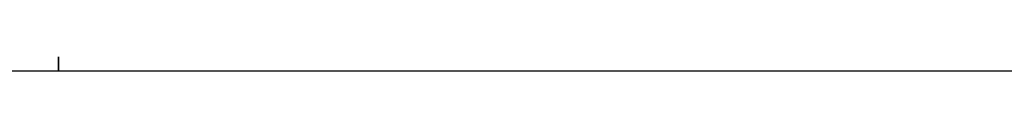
# Model space of a CAD drawing. Header units: millimetres. Extents: x -429 to 783, y -778 to 171.
# Tile 129 of 219: x 272.0122 to 275.2294, y -390.2378 to -390.1916. Entities that reach past the tile are written whole.
import ezdxf

# ---------------------------------------------------------------- set-up
doc = ezdxf.new("R2010")
doc.units = ezdxf.units.MM
doc.layers.get('0').update_dxf_attribs({"true_color": 0x000000})

msp = doc.modelspace()

# ---------------------------------------------------------------- linework, layer by layer
at = {"linetype": 'Continuous', "lineweight": -3}
for points, knots in [([(272.1386, -390.1916), (272.1386, -390.2032), (272.1386, -390.2148), (272.1388, -390.2263), (272.139, -390.2378)], [0.011253, 0.011253, 0.011253, 1.335253, 1.335253, 2.659253, 2.659253, 2.659253]), ([(272.139, -390.2378), (272.1392, -390.2263), (272.1394, -390.2148), (272.1394, -390.2032), (272.1394, -390.1916)], [2.659253, 2.659253, 2.659253, 3.983252, 3.983252, 5.307252, 5.307252, 5.307252])]:
    msp.add_open_spline(points, degree=2, knots=knots, dxfattribs=at)
for points, degree in [([(272.139, -390.1916), (272.1388, -390.1916), (272.1386, -390.1916)], 2), ([(272.1394, -390.1916), (272.1392, -390.1916), (272.139, -390.1916)], 2), ([(272.1388, -390.2378), (271.94, -390.2378), (271.7414, -390.2378), (271.5429, -390.2378)], 3), ([(272.139, -390.2378), (272.1389, -390.2378), (272.1389, -390.2378), (272.1388, -390.2378)], 3), ([(272.1392, -390.2378), (272.1391, -390.2378), (272.1391, -390.2378), (272.139, -390.2378)], 3), ([(272.7351, -390.2378), (272.5366, -390.2378), (272.338, -390.2378), (272.1392, -390.2378)], 3), ([(273.3316, -390.2378), (273.1328, -390.2378), (272.934, -390.2378), (272.7351, -390.2378)], 3), ([(273.9293, -390.2378), (273.7301, -390.2378), (273.5308, -390.2378), (273.3316, -390.2378)], 3), ([(274.5276, -390.2378), (274.3282, -390.2378), (274.1287, -390.2378), (273.9293, -390.2378)], 3), ([(275.1267, -390.2378), (274.927, -390.2378), (274.7273, -390.2378), (274.5276, -390.2378)], 3), ([(275.7261, -390.2378), (275.5263, -390.2378), (275.3265, -390.2378), (275.1267, -390.2378)], 3)]:
    msp.add_open_spline(points, degree=degree, dxfattribs=at)

doc.saveas('drawing.dxf')
